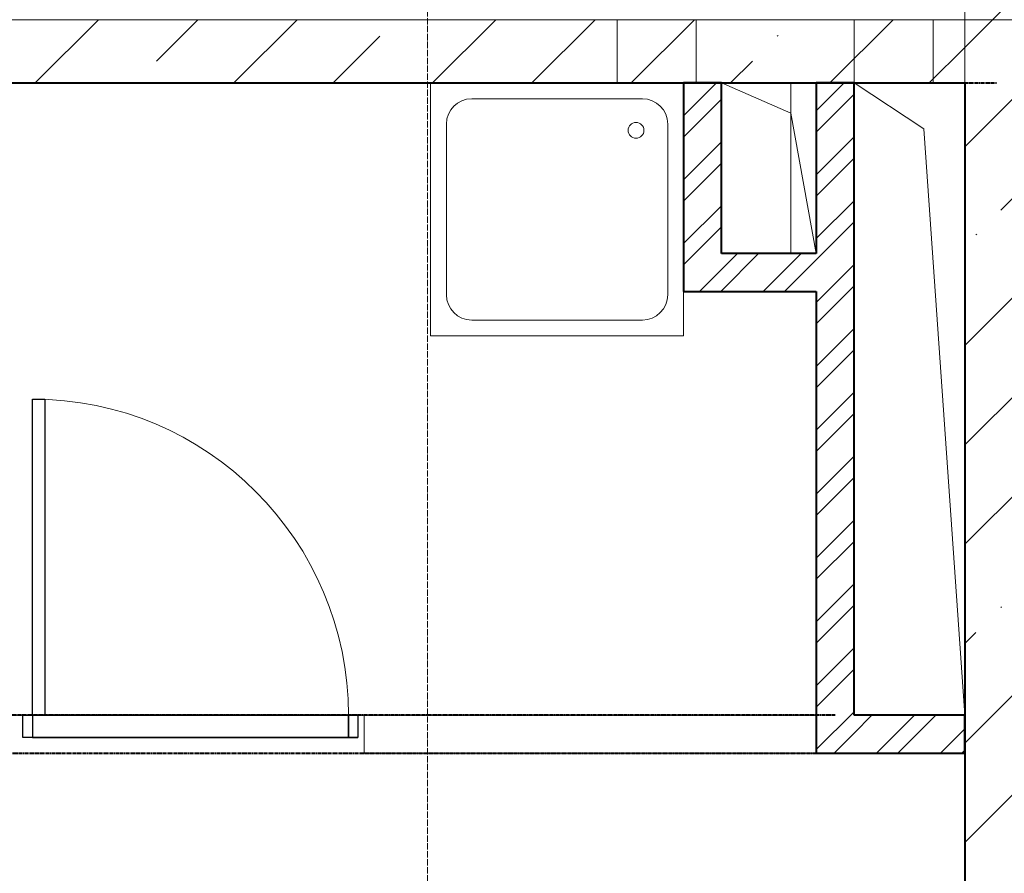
# Model space of a CAD drawing. Header units: millimetres. Extents: x 105028 to 874735, y -568483 to 191941.
# Tile 40 of 135: x 214084 to 217199, y 181459 to 184159. Entities that reach past the tile are written whole.
import ezdxf

# ---------------------------------------------------------------- set-up
doc = ezdxf.new("R2010")
doc.units = ezdxf.units.MM
for name, pattern in [('ADSK_Линия сетки', [25, 20, -2.5, 0, -2.5]), ('ADSK_Штриховая_ш3 п1_5', [4.5, 3, -1.5]), ('Штрих_3_1_5_', [4.5, 3, -1.5])]:
    doc.linetypes.add(name, pattern=pattern)
doc.layers.add('_Разделитель помещений_', color=4, linetype='ADSK_Штриховая_ш3 п1_5', lineweight=40, true_color=0x00ffff)
for name, color, linetype, lineweight in [('Двери', 7, 'Continuous', 18), ('Оси', 7, 'Continuous', 9), ('Перекрытия', 7, 'Continuous', 18), ('Сантехнические приборы', 7, 'Continuous', 18), ('Стены', 7, 'Continuous', 18), ('Стены разрез', 7, 'Continuous', 40)]:
    doc.layers.add(name, color=color, linetype=linetype, lineweight=lineweight)
pattern_1 = [(45, (0, 0), (-101.0278814, 101.0278814), []), (45, (67.35, 0), (-101.0278814, 101.0278814), [])]
pattern_2 = [(45, (0, 0), (-314.308964, 314.308964), []), (45, (314.3, 0), (-314.308964, 314.308964), [555.625, -111.125, 3.353, -107.772])]

# ---------------------------------------------------------------- blocks, each defined once
blk = doc.blocks.new('A_DOR_Door - Вн_1_Одинарная_1100x2100-2983684-К2_L01_-1_000__Задание СС')
at = {"layer": 'Двери', "lineweight": 30}
for p, q in [((-500, 60), (-500, 1060)), ((-500, 1060), (-460, 1060)), ((-500, 60), (-500, 1060)), ((-460, 1060), (-460, 60)), ((-530, 60), (-500, 60)), ((-530, -10), (-530, 60)), ((-530, 60), (530, 60)), ((-530, -10), (-530, 60)), ((-460, 60), (-500, 60)), ((-500, 60), (-500, -10)), ((-500, 60), (-500, -10)), ((500, 60), (-500, 60)), ((500, 60), (500, -10)), ((530, 60), (500, 60)), ((500, -10), (500, 60)), ((530, 60), (530, -10)), ((530, 60), (530, -10)), ((-500, -10), (-530, -10)), ((530, -10), (-530, -10)), ((-500, -10), (500, -10)), ((500, -10), (530, -10))]:
    blk.add_line(p, q, dxfattribs=at)
at = {"layer": 'Двери', "color": 8, "lineweight": 9, "true_color": 0x808080}
blk.add_arc((-500, 60), 1000, 360, 90, dxfattribs=at)
blk = doc.blocks.new('A_PLU_WashingBath - A_PLU_WashingBath-2586622-К2_L01_-1_000__Задание СС')
at = {"layer": 'Сантехнические приборы', "color": 253, "true_color": 0xaaaaaa}
for p, q in [((400, 400), (-400, 400)), ((-400, 400), (-400, -400)), ((-400, 400), (-400, -400)), ((400, 400), (-400, 400)), ((400, -400), (400, 400)), ((400, -400), (400, 400)), ((-270, 350), (270, 350)), ((-270, 350), (270, 350)), ((-350, -270), (-350, 270)), ((-350, -270), (-350, 270)), ((350, 270), (350, -270)), ((350, 270), (350, -270)), ((270, -350), (-270, -350)), ((270, -350), (-270, -350)), ((-400, -400), (400, -400)), ((-400, -400), (400, -400))]:
    blk.add_line(p, q, dxfattribs=at)
blk.add_circle((-250, 250), 25, dxfattribs=at)
for centre, start, end in [((-270, 270), 90, 180), ((-270, 270), 90, 180), ((270, 270), 0, 90), ((270, 270), 0, 90), ((-270, -270), 180, 270), ((-270, -270), 180, 270), ((270, -270), 270, 0), ((270, -270), 270, 0)]:
    blk.add_arc(centre, 80, start, end, dxfattribs=at)
blk = doc.blocks.new('135_SLK_K2_AR_rvt-1-К2_L01_-1_000__Задание СС')
at = {"layer": 'Стены разрез', "lineweight": 9}
h = blk.add_hatch(dxfattribs=at)
h.set_pattern_fill('FP_1', color=256, style=0, pattern_type=2)
h.set_pattern_definition(pattern_1)
h.paths.add_polyline_path([(-12380684.2, 10013500.7), (-12380684.2, 10014160.7), (-12380804.2, 10014160.7), (-12380804.2, 10013500.7)])
h = blk.add_hatch(dxfattribs=at)
h.set_pattern_fill('FP_1', color=256, style=0, pattern_type=2)
h.set_pattern_definition(pattern_1)
h.paths.add_polyline_path([(-12380264.2, 10012040.7), (-12380264.2, 10014160.7), (-12380384.2, 10014160.7), (-12380384.2, 10012040.7)])
h = blk.add_hatch(dxfattribs=at)
h.set_pattern_fill('FP_1', color=256, style=0, pattern_type=2)
h.set_pattern_definition(pattern_1)
h.paths.add_polyline_path([(-12380384.2, 10013500.7), (-12380384.2, 10013620.7), (-12380684.2, 10013620.7), (-12380684.2, 10013500.7), (-12380630.4, 10013500.7)])
h = blk.add_hatch(dxfattribs=at)
h.set_pattern_fill('FP_1', color=256, style=0, pattern_type=2)
h.set_pattern_definition(pattern_1)
h.paths.add_polyline_path([(-12379914.2, 10012040.7), (-12379914.2, 10012160.7), (-12380264.2, 10012160.7), (-12380264.2, 10012040.7)])
at = {"lineweight": 18}
for p, q in [((-12380684.2, 10014160.7), (-12380464.2, 10014065.2)), ((-12380264.2, 10014160.7), (-12380044.2, 10014015.2)), ((-12380464.2, 10014065.2), (-12380384.2, 10013620.7)), ((-12380044.2, 10014015.2), (-12379914.2, 10012160.7))]:
    blk.add_line(p, q, dxfattribs=at)
at = {"layer": '_Разделитель помещений_', "linetype": 'Штрих_3_1_5_'}
for p, q in [((-12386214.2, 10014160.7), (-12379814.2, 10014160.7)), ((-12380324.2, 10012160.7), (-12383079.2, 10012160.7)), ((-12385814.2, 10012040.7), (-12380324.2, 10012040.7))]:
    blk.add_line(p, q, dxfattribs=at)
at = {"layer": 'Перекрытия'}
for p, q in [((-12386314.2, 10014159.7), (-12380804.2, 10014159.7)), ((-12380804.2, 10014159.7), (-12386314.2, 10014159.7)), ((-12383019.2, 10014160.7), (-12380804.2, 10014160.7)), ((-12380804.2, 10014160.7), (-12383019.2, 10014160.7)), ((-12380804.2, 10014160.7), (-12380804.2, 10013500.7)), ((-12380804.2, 10013500.7), (-12380804.2, 10014160.7)), ((-12380804.2, 10014159.7), (-12380804.2, 10013500.7)), ((-12380804.2, 10013500.7), (-12380804.2, 10014159.7)), ((-12380804.2, 10013500.7), (-12380384.2, 10013500.7)), ((-12380384.2, 10013500.7), (-12380804.2, 10013500.7)), ((-12380804.2, 10013500.7), (-12380384.2, 10013500.7)), ((-12380384.2, 10013500.7), (-12380804.2, 10013500.7)), ((-12380384.2, 10013500.7), (-12380384.2, 10012160.7)), ((-12380384.2, 10012160.7), (-12380384.2, 10013500.7)), ((-12380384.2, 10013500.7), (-12380384.2, 10012040.7)), ((-12380384.2, 10012040.7), (-12380384.2, 10013500.7)), ((-12380384.2, 10012160.7), (-12383019.2, 10012160.7)), ((-12383019.2, 10012160.7), (-12380384.2, 10012160.7)), ((-12380384.2, 10012040.7), (-12379914.2, 10012040.7)), ((-12379914.2, 10012040.7), (-12380384.2, 10012040.7)), ((-12379914.2, 10012040.7), (-12379914.2, 10009780.7)), ((-12379914.2, 10009780.7), (-12379914.2, 10012040.7))]:
    blk.add_line(p, q, dxfattribs=at)
at = {"layer": 'Стены'}
for p, q in [((-12380384.2, 10012160.7), (-12381814.2, 10012160.7)), ((-12381814.2, 10012160.7), (-12380384.2, 10012160.7)), ((-12381814.2, 10012040.7), (-12381814.2, 10012160.7)), ((-12381814.2, 10012160.7), (-12381814.2, 10012040.7)), ((-12380384.2, 10012160.7), (-12380384.2, 10012040.7)), ((-12380384.2, 10012160.7), (-12380384.2, 10012040.7)), ((-12380384.2, 10012040.7), (-12381814.2, 10012040.7)), ((-12381814.2, 10012040.7), (-12380384.2, 10012040.7))]:
    blk.add_line(p, q, dxfattribs=at)
at = {"layer": 'Стены разрез'}
for p, q in [((-12380684.2, 10014160.7), (-12380804.2, 10014160.7)), ((-12380804.2, 10014160.7), (-12380804.2, 10013500.7)), ((-12380684.2, 10013620.7), (-12380684.2, 10014160.7)), ((-12380384.2, 10014160.7), (-12380384.2, 10013620.7)), ((-12380264.2, 10014160.7), (-12380384.2, 10014160.7)), ((-12380264.2, 10012160.7), (-12380264.2, 10014160.7)), ((-12380384.2, 10013620.7), (-12380684.2, 10013620.7)), ((-12380804.2, 10013500.7), (-12380684.2, 10013500.7)), ((-12380684.2, 10013500.7), (-12380384.2, 10013500.7)), ((-12380384.2, 10013500.7), (-12380384.2, 10012040.7)), ((-12379914.2, 10012160.7), (-12380264.2, 10012160.7)), ((-12379914.2, 10012040.7), (-12379914.2, 10012160.7)), ((-12380384.2, 10012040.7), (-12380264.2, 10012040.7)), ((-12380264.2, 10012040.7), (-12379914.2, 10012040.7))]:
    blk.add_line(p, q, dxfattribs=at)
at = {"layer": 'Двери', "lineweight": 18}
blk.add_blockref('A_DOR_Door - Вн_1_Одинарная_1100x2100-2983684-К2_L01_-1_000__Задание СС', (-12382364.2, 10012100.7), dxfattribs=at)
at = {"layer": 'Сантехнические приборы', "lineweight": 18, "rotation": 269.9999999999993}
blk.add_blockref('A_PLU_WashingBath - A_PLU_WashingBath-2586622-К2_L01_-1_000__Задание СС', (-12381204.2, 10013760.7), dxfattribs=at)
blk = doc.blocks.new('135_SLK_GD_KR_rvt-1-К2_L01_-1_000__Задание СС')
at = {"layer": 'Оси', "color": 8, "linetype": 'ADSK_Линия сетки', "true_color": 0x808080}
blk.add_line((-12381614.2, 10021519.5), (-12381614.2, 9979889.5), dxfattribs=at)
blk = doc.blocks.new('135_SLK_K1-2-3_KR_rvt-1-К2_L01_-1_000__Задание СС')
at = {"layer": 'Стены разрез', "lineweight": 9}
h = blk.add_hatch(dxfattribs=at)
h.set_pattern_fill('FP_4', color=256, style=0, pattern_type=2)
h.set_pattern_definition(pattern_2)
h.paths.add_polyline_path([(-12379914.2, 10008860.7), (-12379714.2, 10008860.7), (-12379714.2, 10016960.7), (-12379914.2, 10016960.7), (-12379914.2, 10009833)])
h = blk.add_hatch(dxfattribs=at)
h.set_pattern_fill('FP_4', color=256, style=0, pattern_type=2)
h.set_pattern_definition(pattern_2)
h.paths.add_polyline_path([(-12379914.2, 10014160.7), (-12379914.2, 10014360.7), (-12386314.2, 10014360.7), (-12386314.2, 10014160.7), (-12380630.4, 10014160.7)])
at = {"layer": 'Перекрытия'}
for p, q in [((-12379914.2, 10017160.7), (-12379914.2, 10014360.7)), ((-12379914.2, 10014360.7), (-12379914.2, 10017160.7)), ((-12379914.2, 10011685.7), (-12379914.2, 10016960.7)), ((-12379914.2, 10016960.7), (-12379914.2, 10014360.7)), ((-12386314.2, 10014360.7), (-12381014.2, 10014360.7)), ((-12379714.2, 10014360.7), (-12386314.2, 10014360.7)), ((-12381014.2, 10014160.7), (-12381014.2, 10014360.7)), ((-12381014.2, 10014360.7), (-12381014.2, 10014160.7)), ((-12381014.2, 10014360.7), (-12381014.2, 10014160.7)), ((-12380764.2, 10014360.7), (-12381014.2, 10014360.7)), ((-12381014.2, 10014160.7), (-12381014.2, 10014360.7)), ((-12380764.2, 10014360.7), (-12380764.2, 10014160.7)), ((-12380764.2, 10014160.7), (-12380764.2, 10014360.7)), ((-12380764.2, 10014160.7), (-12380764.2, 10014360.7)), ((-12380764.2, 10014360.7), (-12380264.2, 10014360.7)), ((-12380764.2, 10014360.7), (-12380764.2, 10014160.7)), ((-12380264.2, 10014160.7), (-12380264.2, 10014360.7)), ((-12380264.2, 10014360.7), (-12380264.2, 10014160.7)), ((-12380264.2, 10014360.7), (-12380264.2, 10012160.7)), ((-12380014.2, 10014360.7), (-12380264.2, 10014360.7)), ((-12380264.2, 10014160.7), (-12380264.2, 10014360.7)), ((-12379914.2, 10014360.7), (-12380014.2, 10014360.7)), ((-12380014.2, 10014360.7), (-12380014.2, 10014160.7)), ((-12380014.2, 10014160.7), (-12380014.2, 10014360.7)), ((-12380014.2, 10014360.7), (-12379914.2, 10014360.7)), ((-12380014.2, 10014160.7), (-12380014.2, 10014360.7)), ((-12380014.2, 10014360.7), (-12379914.2, 10014360.7)), ((-12380014.2, 10014360.7), (-12380014.2, 10014160.7)), ((-12379914.2, 10014360.7), (-12379914.2, 10014160.7)), ((-12379714.2, 10014360.7), (-12379914.2, 10014360.7)), ((-12380764.2, 10014160.7), (-12381014.2, 10014160.7)), ((-12381014.2, 10014160.7), (-12380764.2, 10014160.7)), ((-12381014.2, 10014160.7), (-12380764.2, 10014160.7)), ((-12380764.2, 10014160.7), (-12381014.2, 10014160.7)), ((-12380464.2, 10014160.7), (-12380684.2, 10014160.7)), ((-12380684.2, 10014160.7), (-12380684.2, 10013620.7)), ((-12380684.2, 10014160.7), (-12380464.2, 10014160.7)), ((-12380684.2, 10013620.7), (-12380684.2, 10014160.7)), ((-12380464.2, 10013620.7), (-12380464.2, 10014160.7)), ((-12380464.2, 10014160.7), (-12380464.2, 10013620.7)), ((-12380014.2, 10014160.7), (-12380264.2, 10014160.7)), ((-12380264.2, 10014160.7), (-12380014.2, 10014160.7)), ((-12380264.2, 10014160.7), (-12379914.2, 10014160.7)), ((-12380264.2, 10012160.7), (-12380264.2, 10014160.7)), ((-12380014.2, 10014160.7), (-12380264.2, 10014160.7)), ((-12379914.2, 10014160.7), (-12380014.2, 10014160.7)), ((-12379914.2, 10014160.7), (-12379914.2, 10012160.7)), ((-12380684.2, 10013620.7), (-12380464.2, 10013620.7)), ((-12380464.2, 10013620.7), (-12380684.2, 10013620.7)), ((-12380264.2, 10012160.7), (-12379914.2, 10012160.7)), ((-12379914.2, 10012160.7), (-12380264.2, 10012160.7)), ((-12379914.2, 10012160.7), (-12379914.2, 10009660.7)), ((-12379914.2, 10010885.7), (-12379914.2, 10011685.7))]:
    blk.add_line(p, q, dxfattribs=at)
at = {"layer": 'Стены разрез'}
for p, q in [((-12386314.2, 10014160.7), (-12379914.2, 10014160.7)), ((-12379914.2, 10014160.7), (-12379914.2, 10008860.7))]:
    blk.add_line(p, q, dxfattribs=at)

msp = doc.modelspace()

# ---------------------------------------------------------------- block references
at = {"lineweight": 5}
for name in ['135_SLK_GD_KR_rvt-1-К2_L01_-1_000__Задание СС', '135_SLK_K2_AR_rvt-1-К2_L01_-1_000__Задание СС', '135_SLK_K1-2-3_KR_rvt-1-К2_L01_-1_000__Задание СС']:
    msp.add_blockref(name, (12596988, -9830201.6), dxfattribs=at)

doc.saveas('drawing.dxf')
